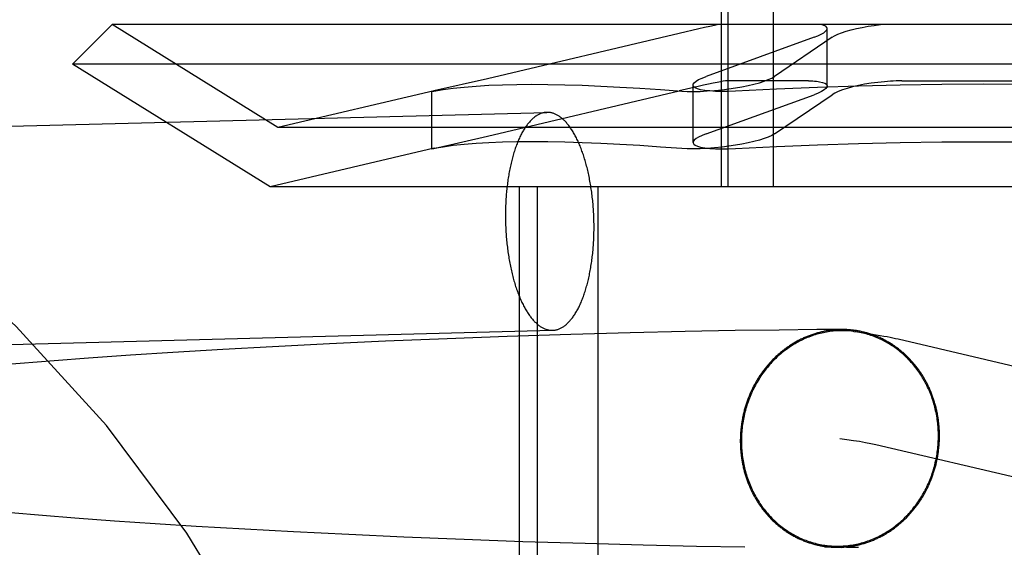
# Model space of a CAD drawing. Header units: inches. Extents: x 0 to 268, y 0 to 174.
# Tile 46 of 79: x 87.0106 to 87.1868, y 88.5557 to 88.6501. Entities that reach past the tile are written whole.
import ezdxf

# ---------------------------------------------------------------- set-up
doc = ezdxf.new("R2010")
doc.units = ezdxf.units.IN
doc.header["$LTSCALE"] = 14.749625
doc.header["$MEASUREMENT"] = 0
doc.linetypes.add('HIDDEN', pattern=[0.2, 0.1, -0.1])
doc.layers.add('DEFAULT_2', color=8, linetype='HIDDEN')

msp = doc.modelspace()

# ---------------------------------------------------------------- linework, layer by layer
at = {"layer": 'DEFAULT_2', "color": 8, "linetype": 'HIDDEN'}
for p, q in [((87.13622, 88.62021), (87.13622, 88.72521)), ((87.13744, 88.62021), (87.13744, 88.72521)), ((87.14556, 88.62021), (87.14556, 88.72521)), ((87.02717, 88.64921), (87.0201, 88.64214)), ((87.33903, 88.64921), (87.02717, 88.64921)), ((87.05685, 88.6308), (87.02717, 88.64921)), ((87.12867, 88.64764), (87.09438, 88.63954)), ((87.15513, 88.63823), (87.15513, 88.64851)), ((87.15279, 88.64694), (87.13348, 88.63994)), ((87.15601, 88.64694), (87.14573, 88.63994)), ((87.3461, 88.64214), (87.0201, 88.64214)), ((87.05546, 88.62021), (87.0201, 88.64214)), ((87.09438, 88.63954), (87.08477, 88.63736)), ((87.15181, 88.63914), (87.13722, 88.63914)), ((87.16851, 88.63914), (87.19768, 88.63914)), ((87.08482, 88.63736), (87.05685, 88.6308)), ((87.08477, 88.63736), (87.08438, 88.63725)), ((87.08438, 88.63725), (87.08478, 88.63732)), ((87.08438, 88.62699), (87.08438, 88.63726)), ((87.09438, 88.62926), (87.12866, 88.63737)), ((87.13114, 88.62812), (87.13114, 88.63839)), ((87.13348, 88.62967), (87.15279, 88.63667)), ((87.14573, 88.62967), (87.15601, 88.63667)), ((86.89757, 88.62815), (87.10499, 88.63352)), ((87.30935, 88.6308), (87.05685, 88.6308)), ((87.08477, 88.62708), (87.09438, 88.62926)), ((87.08482, 88.62709), (87.05546, 88.62021)), ((87.08438, 88.62698), (87.08477, 88.62708)), ((87.08478, 88.62704), (87.08438, 88.62698)), ((87.31073, 88.62021), (87.05546, 88.62021)), ((87.1001, 88.46396), (87.1001, 88.62021)), ((87.10333, 88.46396), (87.10333, 88.62021)), ((87.11417, 88.46396), (87.11417, 88.62021)), ((86.89858, 88.58916), (87.106, 88.59453)), ((87.13867, 88.59447), (87.12976, 88.5943)), ((87.14653, 88.59458), (87.13867, 88.59447)), ((87.15327, 88.59465), (87.14653, 88.59458)), ((87.1578, 88.59467), (87.15327, 88.59465)), ((87.08717, 88.59303), (87.07611, 88.59257)), ((87.09788, 88.59342), (87.08717, 88.59303)), ((87.10925, 88.59378), (87.09788, 88.59342)), ((87.11991, 88.59408), (87.10925, 88.59378)), ((87.12976, 88.5943), (87.11991, 88.59408)), ((87.16784, 88.59299), (87.29764, 88.56259)), ((87.04698, 88.59111), (87.03807, 88.59057)), ((87.05591, 88.5916), (87.04698, 88.59111)), ((87.06607, 88.59211), (87.05591, 88.5916)), ((87.07611, 88.59257), (87.06607, 88.59211)), ((87.02298, 88.58956), (87.01681, 88.5891)), ((87.03049, 88.59008), (87.02298, 88.58956)), ((87.03807, 88.59057), (87.03049, 88.59008)), ((87.01074, 88.58862), (87.00477, 88.58812)), ((87.01681, 88.5891), (87.01074, 88.58862)), ((87.16385, 88.57411), (87.29324, 88.5438)), ((87.01471, 88.5614), (87.00905, 88.56187)), ((87.02051, 88.56094), (87.01471, 88.5614)), ((87.02762, 88.56042), (87.02051, 88.56094)), ((87.03488, 88.55993), (87.02762, 88.56042)), ((87.04224, 88.55946), (87.03488, 88.55993)), ((87.05091, 88.55894), (87.04224, 88.55946)), ((87.05962, 88.55847), (87.05091, 88.55894)), ((87.06955, 88.55798), (87.05962, 88.55847)), ((87.07938, 88.55753), (87.06955, 88.55798)), ((87.09021, 88.5571), (87.07938, 88.55753)), ((87.1007, 88.55672), (87.09021, 88.5571)), ((87.11181, 88.55637), (87.1007, 88.55672)), ((87.12221, 88.55609), (87.11181, 88.55637)), ((87.13178, 88.55588), (87.12221, 88.55609)), ((87.1404, 88.55572), (87.13178, 88.55588)), ((87.15895, 88.55574), (87.15464, 88.55572)), ((87.15557, 88.55598), (87.15617, 88.55589)), ((87.15617, 88.55589), (87.15672, 88.55581)), ((87.15672, 88.55581), (87.15722, 88.55573)), ((87.15722, 88.55573), (87.15766, 88.55566)), ((87.1586, 88.55572), (87.15861, 88.55572)), ((87.15863, 88.55572), (87.15865, 88.55572)), ((87.15867, 88.55573), (87.15869, 88.55573)), ((87.15871, 88.55573), (87.15873, 88.55573)), ((87.15875, 88.55573), (87.1588, 88.55573)), ((87.1588, 88.55573), (87.15886, 88.55573)), ((87.15886, 88.55573), (87.15892, 88.55573)), ((87.15892, 88.55573), (87.15899, 88.55573)), ((87.15895, 88.55574), (87.15944, 88.55574)), ((87.15901, 88.55574), (87.15909, 88.55574)), ((87.15911, 88.55574), (87.15922, 88.55574)), ((87.15944, 88.55574), (87.15962, 88.55574)), ((87.15962, 88.55574), (87.15984, 88.55573)), ((87.15984, 88.55573), (87.16009, 88.55573)), ((87.16009, 88.55573), (87.1604, 88.55572)), ((87.1604, 88.55572), (87.16075, 88.55572))]:
    msp.add_line(p, q, dxfattribs=at)
for points in [[(87.13572, 88.64921), (87.13498, 88.64906), (87.13414, 88.64888), (87.1332, 88.64868), (87.13216, 88.64845), (87.12867, 88.64764)], [(87.15513, 88.64851), (87.15507, 88.64872), (87.15488, 88.64891), (87.15456, 88.64907), (87.15413, 88.64921)], [(87.15601, 88.64694), (87.15646, 88.64722), (87.15704, 88.64749), (87.15773, 88.64776), (87.15853, 88.64802), (87.15941, 88.64827), (87.16038, 88.6485), (87.1614, 88.64872), (87.16247, 88.64891), (87.16357, 88.64907), (87.16469, 88.64921)], [(87.15279, 88.64694), (87.15349, 88.64722), (87.15407, 88.64749), (87.15453, 88.64776), (87.15486, 88.64802), (87.15506, 88.64827), (87.15513, 88.64851)], [(87.08478, 88.63732), (87.08643, 88.6376), (87.08824, 88.63784), (87.09021, 88.63805), (87.09233, 88.63822), (87.0946, 88.63836), (87.09703, 88.63846), (87.0996, 88.63852), (87.10232, 88.63853), (87.10518, 88.63852), (87.10818, 88.63846), (87.11133, 88.63836), (87.11462, 88.63822), (87.11804, 88.63805), (87.1216, 88.63784), (87.12529, 88.6376), (87.12911, 88.63732)], [(87.13722, 88.63914), (87.13694, 88.63913), (87.13655, 88.63908), (87.13604, 88.63899), (87.13543, 88.63888), (87.13472, 88.63873), (87.13391, 88.63856), (87.13301, 88.63836), (87.13203, 88.63814), (87.12866, 88.63737)], [(87.13114, 88.63839), (87.13118, 88.63856), (87.13136, 88.63882), (87.13168, 88.63909), (87.13214, 88.63937), (87.13275, 88.63965), (87.13348, 88.63994)], [(87.13633, 88.63757), (87.13754, 88.63772), (87.13873, 88.63789), (87.13989, 88.63809), (87.14101, 88.63832), (87.14205, 88.63856), (87.14301, 88.63882), (87.14387, 88.63909), (87.14461, 88.63937), (87.14524, 88.63965), (87.14573, 88.63994)], [(87.1831, 88.63853), (87.17564, 88.6385), (87.1682, 88.63839), (87.16078, 88.63822), (87.15339, 88.63799), (87.14605, 88.63768), (87.13876, 88.63732)], [(87.15181, 88.63914), (87.15219, 88.63914), (87.15255, 88.63913), (87.15289, 88.63911), (87.15322, 88.63908), (87.15352, 88.63905), (87.15379, 88.639)], [(87.15379, 88.639), (87.15433, 88.63888), (87.15474, 88.63872), (87.155, 88.63853), (87.15512, 88.63831), (87.15513, 88.63824)], [(87.1654, 88.639), (87.1642, 88.63888), (87.16301, 88.63872), (87.16185, 88.63853), (87.16074, 88.63831), (87.1597, 88.63807), (87.15874, 88.63781), (87.15787, 88.63753), (87.15712, 88.63725), (87.1565, 88.63696), (87.15601, 88.63667)], [(87.16851, 88.63914), (87.16801, 88.63914), (87.1675, 88.63913), (87.16698, 88.63911), (87.16646, 88.63908), (87.16593, 88.63905), (87.1654, 88.639)], [(87.22743, 88.63732), (87.22014, 88.63768), (87.2128, 88.63799), (87.20541, 88.63822), (87.19799, 88.63839), (87.19055, 88.6385), (87.1831, 88.63853)], [(87.12911, 88.63732), (87.1301, 88.63726), (87.1312, 88.63725), (87.1324, 88.63727), (87.13367, 88.63734), (87.13499, 88.63743), (87.13633, 88.63757)], [(87.13248, 88.63757), (87.13194, 88.63772), (87.13154, 88.63789), (87.13127, 88.63809), (87.13115, 88.63832), (87.13114, 88.63839)], [(87.13876, 88.63732), (87.13749, 88.63726), (87.13628, 88.63725), (87.13515, 88.63727), (87.13413, 88.63734), (87.13323, 88.63743), (87.13248, 88.63757)], [(87.15513, 88.63824), (87.1551, 88.63807), (87.15492, 88.63781), (87.1546, 88.63753), (87.15413, 88.63725), (87.15353, 88.63696), (87.15279, 88.63667)], [(87.10499, 88.63352), (87.10489, 88.63352), (87.10477, 88.63351), (87.10464, 88.63349), (87.10452, 88.63347), (87.1044, 88.63345), (87.10428, 88.63342), (87.10416, 88.63339), (87.10404, 88.63335), (87.10392, 88.63331), (87.1038, 88.63326), (87.10368, 88.63321), (87.10356, 88.63316), (87.10345, 88.6331), (87.10333, 88.63303), (87.10321, 88.63297), (87.1031, 88.63289), (87.10298, 88.63281), (87.10286, 88.63273), (87.10275, 88.63264), (87.10263, 88.63255), (87.10252, 88.63246), (87.10241, 88.63236), (87.1023, 88.63225), (87.10219, 88.63215), (87.10208, 88.63203), (87.10197, 88.63192), (87.10186, 88.63179), (87.10175, 88.63167), (87.10164, 88.63154), (87.10154, 88.6314), (87.10143, 88.63127), (87.10133, 88.63112), (87.10122, 88.63098), (87.10112, 88.63083), (87.10102, 88.63067), (87.10092, 88.63052), (87.10082, 88.63035), (87.10072, 88.63019), (87.10063, 88.63002), (87.10053, 88.62984), (87.10044, 88.62967), (87.10034, 88.62949), (87.10025, 88.6293), (87.10016, 88.62911), (87.10007, 88.62892), (87.09998, 88.62872), (87.09989, 88.62853), (87.09981, 88.62832), (87.09973, 88.62812), (87.09964, 88.62791), (87.09956, 88.6277), (87.09948, 88.62748), (87.0994, 88.62726), (87.09932, 88.62704), (87.09925, 88.62681), (87.09917, 88.62659), (87.0991, 88.62636), (87.09903, 88.62612), (87.09896, 88.62588), (87.09889, 88.62564), (87.09883, 88.6254), (87.09876, 88.62516), (87.0987, 88.62491), (87.09864, 88.62466), (87.09858, 88.62441), (87.09852, 88.62415), (87.09846, 88.62389), (87.09841, 88.62363), (87.09835, 88.62337), (87.0983, 88.62311), (87.09825, 88.62284), (87.0982, 88.62257), (87.09815, 88.6223), (87.09811, 88.62203), (87.09807, 88.62175), (87.09802, 88.62148), (87.09799, 88.6212), (87.09795, 88.62092), (87.09791, 88.62064), (87.09788, 88.62035), (87.09784, 88.62007), (87.09781, 88.61978), (87.09778, 88.61949), (87.09776, 88.61921), (87.09773, 88.61892), (87.09771, 88.61862), (87.09769, 88.61833), (87.09767, 88.61804), (87.09765, 88.61774), (87.09763, 88.61745), (87.09762, 88.61715), (87.09761, 88.61686), (87.0976, 88.61656), (87.09759, 88.61626), (87.09758, 88.61596), (87.09758, 88.61566), (87.09758, 88.61536), (87.09757, 88.61506)], [(87.11342, 88.61299), (87.11342, 88.61329), (87.11342, 88.61359), (87.11341, 88.61389), (87.1134, 88.61419), (87.1134, 88.61449), (87.11339, 88.61479), (87.11337, 88.61509), (87.11336, 88.61539), (87.11334, 88.61569), (87.11333, 88.61599), (87.11331, 88.61629), (87.11328, 88.61658), (87.11326, 88.61688), (87.11324, 88.61718), (87.11321, 88.61747), (87.11318, 88.61777), (87.11315, 88.61806), (87.11312, 88.61836), (87.11308, 88.61865), (87.11305, 88.61894), (87.11301, 88.61923), (87.11297, 88.61952), (87.11293, 88.6198), (87.11288, 88.62009), (87.11284, 88.62038), (87.11279, 88.62066), (87.11274, 88.62094), (87.11269, 88.62122), (87.11264, 88.6215), (87.11259, 88.62177), (87.11253, 88.62205), (87.11248, 88.62232), (87.11242, 88.62259), (87.11236, 88.62286), (87.1123, 88.62313), (87.11223, 88.62339), (87.11217, 88.62365), (87.1121, 88.62391), (87.11203, 88.62417), (87.11196, 88.62443), (87.11189, 88.62468), (87.11182, 88.62493), (87.11174, 88.62518), (87.11167, 88.62542), (87.11159, 88.62566), (87.11151, 88.6259), (87.11143, 88.62614), (87.11135, 88.62637), (87.11127, 88.6266), (87.11118, 88.62683), (87.1111, 88.62706), (87.11101, 88.62728), (87.11092, 88.6275), (87.11083, 88.62771), (87.11074, 88.62793), (87.11065, 88.62813), (87.11056, 88.62834), (87.11046, 88.62854), (87.11037, 88.62874), (87.11027, 88.62894), (87.11017, 88.62913), (87.11007, 88.62932), (87.10997, 88.6295), (87.10987, 88.62968), (87.10977, 88.62986), (87.10967, 88.63003), (87.10956, 88.6302), (87.10946, 88.63037), (87.10935, 88.63053), (87.10924, 88.63069), (87.10914, 88.63084), (87.10903, 88.63099), (87.10892, 88.63114), (87.10881, 88.63128), (87.1087, 88.63142), (87.10858, 88.63155), (87.10847, 88.63168), (87.10836, 88.6318), (87.10824, 88.63192), (87.10813, 88.63204), (87.10801, 88.63215), (87.1079, 88.63226), (87.10778, 88.63237), (87.10766, 88.63247), (87.10755, 88.63256), (87.10743, 88.63265), (87.10731, 88.63274), (87.10719, 88.63282), (87.10707, 88.6329), (87.10695, 88.63297), (87.10683, 88.63304), (87.10671, 88.6331), (87.10659, 88.63316), (87.10647, 88.63322), (87.10635, 88.63327), (87.10623, 88.63331), (87.10611, 88.63336), (87.10598, 88.63339), (87.10586, 88.63342), (87.10574, 88.63345), (87.10562, 88.63347), (87.1055, 88.63349), (87.10537, 88.63351), (87.10525, 88.63352), (87.10513, 88.63352), (87.10501, 88.63352)], [(87.12911, 88.62704), (87.12529, 88.62732), (87.1216, 88.62757), (87.11804, 88.62778), (87.11462, 88.62795), (87.11133, 88.62809), (87.10818, 88.62819), (87.10518, 88.62824), (87.10232, 88.62826), (87.0996, 88.62824), (87.09703, 88.62819), (87.0946, 88.62809), (87.09233, 88.62795), (87.09021, 88.62778), (87.08824, 88.62757), (87.08643, 88.62732), (87.08478, 88.62704)], [(87.13348, 88.62967), (87.13275, 88.62938), (87.13214, 88.6291), (87.13168, 88.62882), (87.13136, 88.62855), (87.13118, 88.62829), (87.13114, 88.62812)], [(87.13114, 88.62812), (87.13115, 88.62804), (87.13127, 88.62782), (87.13154, 88.62762), (87.13194, 88.62745), (87.13248, 88.6273)], [(87.14573, 88.62967), (87.14524, 88.62938), (87.14461, 88.6291), (87.14386, 88.62882), (87.14301, 88.62855), (87.14205, 88.62829), (87.141, 88.62804), (87.13989, 88.62782), (87.13872, 88.62762), (87.13753, 88.62745), (87.13633, 88.6273)], [(87.13876, 88.62704), (87.14605, 88.62741), (87.15339, 88.62771), (87.16078, 88.62795), (87.1682, 88.62812), (87.17564, 88.62823), (87.1831, 88.62826)], [(87.1831, 88.62826), (87.19055, 88.62823), (87.19799, 88.62812), (87.20541, 88.62795), (87.2128, 88.62771), (87.22014, 88.62741), (87.22743, 88.62704)], [(87.13633, 88.6273), (87.13499, 88.62716), (87.13367, 88.62706), (87.1324, 88.627), (87.1312, 88.62698), (87.1301, 88.62699), (87.12911, 88.62704)], [(87.13248, 88.6273), (87.13323, 88.62716), (87.13413, 88.62706), (87.13515, 88.627), (87.13628, 88.62698), (87.13749, 88.62699), (87.13876, 88.62704)], [(87.09757, 88.61506), (87.09758, 88.61476), (87.09758, 88.61446), (87.09758, 88.61416), (87.09759, 88.61386), (87.0976, 88.61356), (87.09761, 88.61326), (87.09762, 88.61296), (87.09763, 88.61266), (87.09765, 88.61237), (87.09767, 88.61207), (87.09769, 88.61177), (87.09771, 88.61147), (87.09773, 88.61117), (87.09776, 88.61088), (87.09778, 88.61058), (87.09781, 88.61028), (87.09784, 88.60999), (87.09788, 88.6097), (87.09791, 88.60941), (87.09795, 88.60911), (87.09799, 88.60882), (87.09802, 88.60854), (87.09807, 88.60825), (87.09811, 88.60796), (87.09815, 88.60768), (87.0982, 88.60739), (87.09825, 88.60711), (87.0983, 88.60683), (87.09835, 88.60655), (87.09841, 88.60628), (87.09846, 88.606), (87.09852, 88.60573), (87.09858, 88.60546), (87.09864, 88.60519), (87.0987, 88.60493), (87.09876, 88.60466), (87.09883, 88.6044), (87.09889, 88.60414), (87.09896, 88.60388), (87.09903, 88.60363), (87.0991, 88.60337), (87.09917, 88.60312), (87.09925, 88.60288), (87.09932, 88.60263), (87.0994, 88.60239), (87.09948, 88.60215), (87.09956, 88.60191), (87.09964, 88.60168), (87.09973, 88.60145), (87.09981, 88.60122), (87.09989, 88.601), (87.09998, 88.60077), (87.10007, 88.60056), (87.10016, 88.60034), (87.10025, 88.60013), (87.10034, 88.59992), (87.10044, 88.59971), (87.10053, 88.59951), (87.10063, 88.59931), (87.10072, 88.59912), (87.10082, 88.59893), (87.10092, 88.59874), (87.10102, 88.59855), (87.10112, 88.59837), (87.10122, 88.5982), (87.10133, 88.59802), (87.10143, 88.59785), (87.10154, 88.59769), (87.10164, 88.59752), (87.10175, 88.59737), (87.10186, 88.59721), (87.10197, 88.59706), (87.10208, 88.59692), (87.10219, 88.59678), (87.1023, 88.59664), (87.10241, 88.5965), (87.10252, 88.59637), (87.10263, 88.59625), (87.10275, 88.59613), (87.10286, 88.59601), (87.10298, 88.5959), (87.1031, 88.59579), (87.10321, 88.59569), (87.10333, 88.59559), (87.10345, 88.59549), (87.10356, 88.5954), (87.10368, 88.59531), (87.1038, 88.59523), (87.10392, 88.59515), (87.10404, 88.59508), (87.10416, 88.59501), (87.10428, 88.59495), (87.1044, 88.59489), (87.10452, 88.59483), (87.10464, 88.59478), (87.10477, 88.59474), (87.10489, 88.5947), (87.10501, 88.59466), (87.10513, 88.59463), (87.10525, 88.5946), (87.10537, 88.59458), (87.1055, 88.59456), (87.10562, 88.59455), (87.10574, 88.59454), (87.10586, 88.59453), (87.10598, 88.59453)], [(87.106, 88.59453), (87.10611, 88.59454), (87.10623, 88.59455), (87.10635, 88.59456), (87.10647, 88.59458), (87.10659, 88.5946), (87.10671, 88.59463), (87.10683, 88.59466), (87.10695, 88.5947), (87.10707, 88.59474), (87.10719, 88.59479), (87.10731, 88.59484), (87.10743, 88.59489), (87.10755, 88.59495), (87.10766, 88.59502), (87.10778, 88.59509), (87.1079, 88.59516), (87.10801, 88.59524), (87.10813, 88.59532), (87.10824, 88.59541), (87.10836, 88.5955), (87.10847, 88.59559), (87.10858, 88.59569), (87.1087, 88.5958), (87.10881, 88.59591), (87.10892, 88.59602), (87.10903, 88.59614), (87.10914, 88.59626), (87.10924, 88.59638), (87.10935, 88.59651), (87.10946, 88.59665), (87.10956, 88.59679), (87.10967, 88.59693), (87.10977, 88.59708), (87.10987, 88.59723), (87.10997, 88.59738), (87.11007, 88.59754), (87.11017, 88.5977), (87.11027, 88.59787), (87.11037, 88.59804), (87.11046, 88.59821), (87.11056, 88.59839), (87.11065, 88.59857), (87.11074, 88.59875), (87.11083, 88.59894), (87.11092, 88.59913), (87.11101, 88.59933), (87.1111, 88.59953), (87.11118, 88.59973), (87.11127, 88.59994), (87.11135, 88.60014), (87.11143, 88.60036), (87.11151, 88.60057), (87.11159, 88.60079), (87.11167, 88.60101), (87.11174, 88.60124), (87.11182, 88.60147), (87.11189, 88.6017), (87.11196, 88.60193), (87.11203, 88.60217), (87.1121, 88.60241), (87.11217, 88.60265), (87.11223, 88.6029), (87.1123, 88.60314), (87.11236, 88.60339), (87.11242, 88.60365), (87.11248, 88.6039), (87.11253, 88.60416), (87.11259, 88.60442), (87.11264, 88.60468), (87.11269, 88.60495), (87.11274, 88.60521), (87.11279, 88.60548), (87.11284, 88.60575), (87.11288, 88.60603), (87.11293, 88.6063), (87.11297, 88.60658), (87.11301, 88.60686), (87.11305, 88.60714), (87.11308, 88.60742), (87.11312, 88.6077), (87.11315, 88.60799), (87.11318, 88.60827), (87.11321, 88.60856), (87.11324, 88.60885), (87.11326, 88.60914), (87.11328, 88.60943), (87.11331, 88.60972), (87.11333, 88.61001), (87.11334, 88.61031), (87.11336, 88.6106), (87.11337, 88.6109), (87.11339, 88.6112), (87.1134, 88.61149), (87.1134, 88.61179), (87.11341, 88.61209), (87.11342, 88.61239), (87.11342, 88.61269), (87.11342, 88.61299)], [(87.15777, 88.59467), (87.15759, 88.59467), (87.15742, 88.59466), (87.15725, 88.59466), (87.15707, 88.59465), (87.1569, 88.59464), (87.15672, 88.59463), (87.15655, 88.59462), (87.15637, 88.5946), (87.1562, 88.59459), (87.15602, 88.59457), (87.15585, 88.59455), (87.15567, 88.59452), (87.1555, 88.5945), (87.15533, 88.59447), (87.15515, 88.59445), (87.15498, 88.59442), (87.15481, 88.59438), (87.15463, 88.59435), (87.15446, 88.59432), (87.15429, 88.59428), (87.15412, 88.59424), (87.15394, 88.5942), (87.15377, 88.59416), (87.1536, 88.59411), (87.15343, 88.59407), (87.15326, 88.59402), (87.15309, 88.59397), (87.15292, 88.59392), (87.15275, 88.59386), (87.15258, 88.59381), (87.15242, 88.59375), (87.15225, 88.59369), (87.15208, 88.59363), (87.15191, 88.59357), (87.15175, 88.5935), (87.15158, 88.59344), (87.15142, 88.59337), (87.15125, 88.5933), (87.15109, 88.59323), (87.15093, 88.59316), (87.15076, 88.59308), (87.1506, 88.593), (87.15044, 88.59293), (87.15028, 88.59285), (87.15012, 88.59276), (87.14996, 88.59268), (87.1498, 88.5926), (87.14964, 88.59251), (87.14949, 88.59242), (87.14933, 88.59233), (87.14918, 88.59224), (87.14902, 88.59215), (87.14887, 88.59205), (87.14871, 88.59196), (87.14856, 88.59186), (87.14841, 88.59176), (87.14826, 88.59166), (87.14811, 88.59155), (87.14796, 88.59145), (87.14781, 88.59134), (87.14767, 88.59123), (87.14752, 88.59113), (87.14738, 88.59101), (87.14723, 88.5909), (87.14709, 88.59079), (87.14695, 88.59067), (87.14681, 88.59056), (87.14667, 88.59044), (87.14653, 88.59032), (87.14639, 88.5902), (87.14625, 88.59008), (87.14612, 88.58995), (87.14598, 88.58983), (87.14585, 88.5897), (87.14572, 88.58957), (87.14558, 88.58944), (87.14545, 88.58931), (87.14532, 88.58918), (87.1452, 88.58904), (87.14507, 88.58891), (87.14494, 88.58877), (87.14482, 88.58863), (87.1447, 88.5885), (87.14458, 88.58836), (87.14446, 88.58821), (87.14434, 88.58807), (87.14422, 88.58793), (87.1441, 88.58778), (87.14399, 88.58764), (87.14387, 88.58749), (87.14376, 88.58734), (87.14365, 88.58719), (87.14354, 88.58704), (87.14343, 88.58689), (87.14332, 88.58673), (87.14321, 88.58658), (87.14311, 88.58642), (87.143, 88.58626), (87.1429, 88.58611), (87.1428, 88.58595), (87.1427, 88.58579), (87.1426, 88.58563), (87.14251, 88.58547), (87.14241, 88.5853), (87.14232, 88.58514), (87.14223, 88.58497), (87.14214, 88.58481), (87.14205, 88.58464), (87.14196, 88.58447), (87.14187, 88.58431), (87.14179, 88.58414), (87.14171, 88.58397), (87.14162, 88.58379), (87.14154, 88.58362), (87.14147, 88.58345), (87.14139, 88.58328), (87.14131, 88.5831), (87.14124, 88.58293), (87.14117, 88.58275), (87.1411, 88.58257), (87.14103, 88.5824), (87.14096, 88.58222), (87.14089, 88.58204), (87.14083, 88.58186), (87.14076, 88.58168), (87.1407, 88.5815), (87.14064, 88.58132), (87.14059, 88.58114), (87.14053, 88.58096), (87.14047, 88.58077), (87.14042, 88.58059), (87.14037, 88.58041), (87.14032, 88.58022), (87.14027, 88.58004), (87.14022, 88.57985), (87.14018, 88.57966), (87.14014, 88.57948), (87.14009, 88.57929), (87.14005, 88.5791), (87.14002, 88.57892), (87.13998, 88.57873), (87.13994, 88.57854), (87.13991, 88.57835), (87.13988, 88.57816), (87.13985, 88.57797), (87.13982, 88.57779), (87.13979, 88.5776), (87.13977, 88.57741), (87.13975, 88.57722), (87.13973, 88.57703), (87.13971, 88.57684), (87.13969, 88.57664), (87.13967, 88.57645), (87.13966, 88.57626), (87.13964, 88.57607), (87.13963, 88.57588), (87.13962, 88.57569), (87.13962, 88.5755), (87.13961, 88.57531), (87.13961, 88.57512), (87.1396, 88.57493), (87.1396, 88.57473)], [(87.15993, 88.59433), (87.15979, 88.59434), (87.1595, 88.59438), (87.1592, 88.59441), (87.15891, 88.59443), (87.15861, 88.59445), (87.15831, 88.59446), (87.15802, 88.59446), (87.15772, 88.59446), (87.15742, 88.59446), (87.15712, 88.59445), (87.15682, 88.59443), (87.15653, 88.59441), (87.15623, 88.59438), (87.15593, 88.59435), (87.15564, 88.59431), (87.15534, 88.59427), (87.15505, 88.59422), (87.15475, 88.59417), (87.15446, 88.59411), (87.15416, 88.59404), (87.15387, 88.59397), (87.15358, 88.5939), (87.15329, 88.59382), (87.153, 88.59373), (87.15271, 88.59364), (87.15243, 88.59354), (87.15214, 88.59344), (87.15186, 88.59333), (87.15158, 88.59322), (87.1513, 88.5931), (87.15102, 88.59298), (87.15074, 88.59285), (87.15047, 88.59272), (87.15019, 88.59258), (87.14992, 88.59244), (87.14966, 88.59229), (87.14939, 88.59214), (87.14913, 88.59198), (87.14886, 88.59182), (87.1486, 88.59165), (87.14835, 88.59148), (87.14809, 88.5913), (87.14784, 88.59112), (87.14759, 88.59093), (87.14735, 88.59074), (87.14711, 88.59055), (87.14687, 88.59035), (87.14663, 88.59015), (87.14639, 88.58994), (87.14616, 88.58973), (87.14594, 88.58951), (87.14571, 88.58929), (87.14549, 88.58907), (87.14527, 88.58884), (87.14506, 88.58861), (87.14485, 88.58837), (87.14464, 88.58814), (87.14444, 88.58789), (87.14424, 88.58765), (87.14404, 88.5874), (87.14385, 88.58714), (87.14366, 88.58689), (87.14348, 88.58663), (87.1433, 88.58636), (87.14312, 88.58609), (87.14295, 88.58582), (87.14278, 88.58555), (87.14262, 88.58528), (87.14246, 88.585), (87.1423, 88.58472), (87.14215, 88.58443), (87.142, 88.58414), (87.14186, 88.58386), (87.14172, 88.58356), (87.14159, 88.58327), (87.14146, 88.58297), (87.14134, 88.58267), (87.14122, 88.58237), (87.1411, 88.58207), (87.14099, 88.58176), (87.14089, 88.58146), (87.14079, 88.58115), (87.14069, 88.58084), (87.1406, 88.58053), (87.14051, 88.58021), (87.14043, 88.5799), (87.14035, 88.57958), (87.14028, 88.57926), (87.14021, 88.57895), (87.14015, 88.57863), (87.14009, 88.57831), (87.14004, 88.57798), (87.13999, 88.57766), (87.13995, 88.57734), (87.13991, 88.57701), (87.13988, 88.57669), (87.13985, 88.57637), (87.13983, 88.57604), (87.13981, 88.57572), (87.1398, 88.57539), (87.13979, 88.57506), (87.13979, 88.57474)], [(87.17524, 88.57566), (87.17524, 88.57585), (87.17523, 88.57604), (87.17523, 88.57623), (87.17522, 88.57642), (87.17522, 88.57661), (87.17521, 88.5768), (87.1752, 88.57699), (87.17518, 88.57718), (87.17517, 88.57737), (87.17515, 88.57756), (87.17513, 88.57775), (87.17511, 88.57794), (87.17509, 88.57813), (87.17507, 88.57832), (87.17505, 88.57851), (87.17502, 88.5787), (87.17499, 88.57888), (87.17496, 88.57907), (87.17493, 88.57926), (87.1749, 88.57945), (87.17486, 88.57963), (87.17482, 88.57982), (87.17479, 88.58), (87.17475, 88.58019), (87.1747, 88.58037), (87.17466, 88.58056), (87.17462, 88.58074), (87.17457, 88.58092), (87.17452, 88.58111), (87.17447, 88.58129), (87.17442, 88.58147), (87.17437, 88.58165), (87.17431, 88.58183), (87.17425, 88.58201), (87.1742, 88.58219), (87.17414, 88.58237), (87.17408, 88.58254), (87.17401, 88.58272), (87.17395, 88.5829), (87.17388, 88.58307), (87.17381, 88.58325), (87.17374, 88.58342), (87.17367, 88.58359), (87.1736, 88.58377), (87.17353, 88.58394), (87.17345, 88.58411), (87.17337, 88.58428), (87.1733, 88.58444), (87.17322, 88.58461), (87.17313, 88.58478), (87.17305, 88.58495), (87.17297, 88.58511), (87.17288, 88.58527), (87.17279, 88.58544), (87.1727, 88.5856), (87.17261, 88.58576), (87.17252, 88.58592), (87.17243, 88.58608), (87.17233, 88.58624), (87.17224, 88.58639), (87.17214, 88.58655), (87.17204, 88.58671), (87.17194, 88.58686), (87.17184, 88.58701), (87.17173, 88.58716), (87.17163, 88.58731), (87.17152, 88.58746), (87.17141, 88.58761), (87.1713, 88.58776), (87.17119, 88.5879), (87.17108, 88.58805), (87.17097, 88.58819), (87.17085, 88.58833), (87.17074, 88.58847), (87.17062, 88.58861), (87.1705, 88.58875), (87.17038, 88.58889), (87.17026, 88.58902), (87.17014, 88.58915), (87.17002, 88.58929), (87.1699, 88.58942), (87.16977, 88.58955), (87.16964, 88.58968), (87.16952, 88.5898), (87.16939, 88.58993), (87.16926, 88.59005), (87.16912, 88.59018), (87.16899, 88.5903), (87.16886, 88.59042), (87.16872, 88.59054), (87.16859, 88.59065), (87.16845, 88.59077), (87.16831, 88.59088), (87.16817, 88.591), (87.16803, 88.59111), (87.16789, 88.59122), (87.16775, 88.59132), (87.16761, 88.59143), (87.16746, 88.59154), (87.16732, 88.59164), (87.16717, 88.59174), (87.16703, 88.59184), (87.16688, 88.59194), (87.16673, 88.59204), (87.16658, 88.59213), (87.16643, 88.59222), (87.16628, 88.59232), (87.16613, 88.59241), (87.16597, 88.59249), (87.16582, 88.59258), (87.16566, 88.59267), (87.16551, 88.59275), (87.16535, 88.59283), (87.1652, 88.59291), (87.16504, 88.59299), (87.16488, 88.59307), (87.16472, 88.59314), (87.16456, 88.59322), (87.1644, 88.59329), (87.16424, 88.59336), (87.16408, 88.59343), (87.16391, 88.59349), (87.16375, 88.59356), (87.16359, 88.59362), (87.16342, 88.59368), (87.16326, 88.59374), (87.16309, 88.5938), (87.16293, 88.59385), (87.16276, 88.59391), (87.16259, 88.59396), (87.16242, 88.59401), (87.16226, 88.59406), (87.16209, 88.5941), (87.16192, 88.59415), (87.16175, 88.59419), (87.16158, 88.59423), (87.16141, 88.59427), (87.16124, 88.59431), (87.16107, 88.59435), (87.1609, 88.59438), (87.16072, 88.59441), (87.16055, 88.59444), (87.16038, 88.59447), (87.16021, 88.5945), (87.16003, 88.59452), (87.15986, 88.59454), (87.15969, 88.59456), (87.15951, 88.59458), (87.15934, 88.5946), (87.15917, 88.59461), (87.15899, 88.59463), (87.15882, 88.59464), (87.15864, 88.59465), (87.15847, 88.59466), (87.15829, 88.59466), (87.15812, 88.59467), (87.15794, 88.59467), (87.1578, 88.59467)], [(87.15993, 88.59433), (87.16057, 88.59424), (87.16123, 88.59415), (87.16188, 88.59406), (87.16255, 88.59396), (87.16324, 88.59385), (87.16394, 88.59374), (87.16462, 88.59362), (87.16527, 88.59351), (87.16586, 88.5934), (87.16641, 88.59329), (87.16692, 88.59319), (87.16739, 88.59309), (87.16784, 88.59299)], [(87.17505, 88.57565), (87.17505, 88.57598), (87.17504, 88.5763), (87.17503, 88.57663), (87.17501, 88.57695), (87.17499, 88.57728), (87.17496, 88.5776), (87.17493, 88.57792), (87.17489, 88.57824), (87.17485, 88.57856), (87.1748, 88.57888), (87.17475, 88.5792), (87.17469, 88.57952), (87.17463, 88.57984), (87.17456, 88.58015), (87.17449, 88.58047), (87.17441, 88.58078), (87.17433, 88.58109), (87.17424, 88.5814), (87.17415, 88.5817), (87.17405, 88.58201), (87.17395, 88.58231), (87.17385, 88.58261), (87.17374, 88.58291), (87.17362, 88.58321), (87.1735, 88.58351), (87.17338, 88.5838), (87.17325, 88.58409), (87.17312, 88.58438), (87.17298, 88.58466), (87.17284, 88.58494), (87.17269, 88.58522), (87.17254, 88.5855), (87.17238, 88.58577), (87.17222, 88.58604), (87.17206, 88.58631), (87.17189, 88.58657), (87.17172, 88.58684), (87.17154, 88.58709), (87.17136, 88.58735), (87.17118, 88.5876), (87.17099, 88.58785), (87.1708, 88.58809), (87.1706, 88.58833), (87.1704, 88.58857), (87.1702, 88.5888), (87.16999, 88.58903), (87.16978, 88.58925), (87.16957, 88.58947), (87.16935, 88.58969), (87.16913, 88.5899), (87.1689, 88.59011), (87.16868, 88.59031), (87.16845, 88.59051), (87.16821, 88.59071), (87.16798, 88.5909), (87.16774, 88.59108), (87.16749, 88.59127), (87.16725, 88.59144), (87.167, 88.59162), (87.16675, 88.59178), (87.16649, 88.59195), (87.16624, 88.59211), (87.16598, 88.59226), (87.16571, 88.59241), (87.16545, 88.59255), (87.16518, 88.59269), (87.16492, 88.59282), (87.16465, 88.59295), (87.16437, 88.59308), (87.1641, 88.5932), (87.16382, 88.59331), (87.16354, 88.59342), (87.16326, 88.59352), (87.16298, 88.59362), (87.1627, 88.59371), (87.16241, 88.5938), (87.16213, 88.59388), (87.16184, 88.59396), (87.16155, 88.59403), (87.16126, 88.5941), (87.16097, 88.59416), (87.16068, 88.59421), (87.16038, 88.59426), (87.16009, 88.59431)], [(87.15491, 88.55606), (87.15505, 88.55605), (87.15534, 88.55601), (87.15564, 88.55599), (87.15593, 88.55596), (87.15623, 88.55595), (87.15653, 88.55594), (87.15682, 88.55593), (87.15712, 88.55593), (87.15742, 88.55593), (87.15772, 88.55594), (87.15802, 88.55596), (87.15831, 88.55598), (87.15861, 88.55601), (87.15891, 88.55604), (87.1592, 88.55608), (87.1595, 88.55612), (87.15979, 88.55617), (87.16009, 88.55622), (87.16038, 88.55628), (87.16068, 88.55635), (87.16097, 88.55642), (87.16126, 88.5565), (87.16155, 88.55658), (87.16184, 88.55666), (87.16213, 88.55675), (87.16241, 88.55685), (87.1627, 88.55695), (87.16298, 88.55706), (87.16326, 88.55717), (87.16354, 88.55729), (87.16382, 88.55741), (87.1641, 88.55754), (87.16437, 88.55767), (87.16465, 88.55781), (87.16492, 88.55796), (87.16518, 88.5581), (87.16545, 88.55826), (87.16571, 88.55841), (87.16598, 88.55858), (87.16624, 88.55874), (87.16649, 88.55891), (87.16675, 88.55909), (87.167, 88.55927), (87.16725, 88.55946), (87.16749, 88.55965), (87.16773, 88.55984), (87.16797, 88.56004), (87.16821, 88.56024), (87.16845, 88.56045), (87.16868, 88.56066), (87.1689, 88.56088), (87.16913, 88.5611), (87.16935, 88.56132), (87.16957, 88.56155), (87.16978, 88.56178), (87.16999, 88.56202), (87.1702, 88.56226), (87.1704, 88.5625), (87.1706, 88.56275), (87.1708, 88.563), (87.17099, 88.56325), (87.17118, 88.56351), (87.17136, 88.56377), (87.17154, 88.56403), (87.17172, 88.5643), (87.17189, 88.56457), (87.17206, 88.56484), (87.17222, 88.56512), (87.17238, 88.56539), (87.17254, 88.56568), (87.17269, 88.56596), (87.17284, 88.56625), (87.17298, 88.56654), (87.17312, 88.56683), (87.17325, 88.56712), (87.17338, 88.56742), (87.1735, 88.56772), (87.17362, 88.56802), (87.17374, 88.56832), (87.17385, 88.56863), (87.17395, 88.56893), (87.17405, 88.56924), (87.17415, 88.56955), (87.17424, 88.56987), (87.17433, 88.57018), (87.17441, 88.57049), (87.17449, 88.57081), (87.17456, 88.57113), (87.17463, 88.57145), (87.17469, 88.57177), (87.17475, 88.57209), (87.1748, 88.57241), (87.17485, 88.57273), (87.17489, 88.57305), (87.17493, 88.57338), (87.17496, 88.5737), (87.17499, 88.57403), (87.17501, 88.57435), (87.17503, 88.57468), (87.17504, 88.575), (87.17505, 88.57533), (87.17505, 88.57565)], [(87.15706, 88.55572), (87.15725, 88.55573), (87.15742, 88.55573), (87.15759, 88.55573), (87.15777, 88.55574), (87.15794, 88.55575), (87.15812, 88.55576), (87.15829, 88.55578), (87.15847, 88.55579), (87.15864, 88.55581), (87.15882, 88.55583), (87.15899, 88.55585), (87.15917, 88.55587), (87.15934, 88.55589), (87.15951, 88.55592), (87.15969, 88.55595), (87.15986, 88.55598), (87.16003, 88.55601), (87.16021, 88.55604), (87.16038, 88.55608), (87.16055, 88.55611), (87.16072, 88.55615), (87.1609, 88.55619), (87.16107, 88.55624), (87.16124, 88.55628), (87.16141, 88.55633), (87.16158, 88.55637), (87.16175, 88.55642), (87.16192, 88.55648), (87.16209, 88.55653), (87.16226, 88.55659), (87.16242, 88.55664), (87.16259, 88.5567), (87.16276, 88.55676), (87.16293, 88.55682), (87.16309, 88.55689), (87.16326, 88.55695), (87.16342, 88.55702), (87.16359, 88.55709), (87.16375, 88.55716), (87.16391, 88.55724), (87.16408, 88.55731), (87.16424, 88.55739), (87.1644, 88.55747), (87.16456, 88.55755), (87.16472, 88.55763), (87.16488, 88.55771), (87.16504, 88.5578), (87.1652, 88.55788), (87.16535, 88.55797), (87.16551, 88.55806), (87.16566, 88.55815), (87.16582, 88.55825), (87.16597, 88.55834), (87.16613, 88.55844), (87.16628, 88.55853), (87.16643, 88.55863), (87.16658, 88.55874), (87.16673, 88.55884), (87.16688, 88.55894), (87.16703, 88.55905), (87.16717, 88.55916), (87.16732, 88.55927), (87.16746, 88.55938), (87.16761, 88.55949), (87.16775, 88.5596), (87.16789, 88.55972), (87.16803, 88.55983), (87.16817, 88.55995), (87.16831, 88.56007), (87.16845, 88.56019), (87.16859, 88.56032), (87.16872, 88.56044), (87.16886, 88.56057), (87.16899, 88.56069), (87.16912, 88.56082), (87.16926, 88.56095), (87.16939, 88.56108), (87.16952, 88.56121), (87.16964, 88.56135), (87.16977, 88.56148), (87.1699, 88.56162), (87.17002, 88.56176), (87.17014, 88.5619), (87.17026, 88.56204), (87.17038, 88.56218), (87.1705, 88.56232), (87.17062, 88.56246), (87.17074, 88.56261), (87.17085, 88.56276), (87.17097, 88.5629), (87.17108, 88.56305), (87.17119, 88.5632), (87.1713, 88.56335), (87.17141, 88.56351), (87.17152, 88.56366), (87.17163, 88.56381), (87.17173, 88.56397), (87.17184, 88.56413), (87.17194, 88.56428), (87.17204, 88.56444), (87.17214, 88.5646), (87.17224, 88.56476), (87.17233, 88.56493), (87.17243, 88.56509), (87.17252, 88.56525), (87.17261, 88.56542), (87.1727, 88.56558), (87.17279, 88.56575), (87.17288, 88.56592), (87.17297, 88.56609), (87.17305, 88.56626), (87.17313, 88.56643), (87.17322, 88.5666), (87.1733, 88.56677), (87.17337, 88.56694), (87.17345, 88.56712), (87.17353, 88.56729), (87.1736, 88.56747), (87.17367, 88.56764), (87.17374, 88.56782), (87.17381, 88.56799), (87.17388, 88.56817), (87.17395, 88.56835), (87.17401, 88.56853), (87.17408, 88.56871), (87.17414, 88.56889), (87.1742, 88.56907), (87.17425, 88.56925), (87.17431, 88.56944), (87.17437, 88.56962), (87.17442, 88.5698), (87.17447, 88.56999), (87.17452, 88.57017), (87.17457, 88.57036), (87.17462, 88.57054), (87.17466, 88.57073), (87.1747, 88.57091), (87.17475, 88.5711), (87.17479, 88.57129), (87.17482, 88.57147), (87.17486, 88.57166), (87.1749, 88.57185), (87.17493, 88.57204), (87.17496, 88.57223), (87.17499, 88.57242), (87.17502, 88.57261), (87.17505, 88.5728), (87.17507, 88.57299), (87.17509, 88.57318), (87.17511, 88.57337), (87.17513, 88.57356), (87.17515, 88.57375), (87.17517, 88.57394), (87.17518, 88.57413), (87.1752, 88.57432), (87.17521, 88.57451), (87.17522, 88.5747), (87.17522, 88.57489), (87.17523, 88.57508), (87.17523, 88.57528), (87.17524, 88.57547), (87.17524, 88.57566)], [(87.15742, 88.5752), (87.15867, 88.57503), (87.15983, 88.57485), (87.16091, 88.57468), (87.16203, 88.57448), (87.16294, 88.57431), (87.16385, 88.57411)], [(87.1396, 88.57473), (87.1396, 88.57454), (87.13961, 88.57435), (87.13961, 88.57416), (87.13962, 88.57397), (87.13962, 88.57378), (87.13963, 88.57359), (87.13964, 88.5734), (87.13966, 88.57321), (87.13967, 88.57302), (87.13969, 88.57283), (87.13971, 88.57264), (87.13973, 88.57245), (87.13975, 88.57226), (87.13977, 88.57207), (87.13979, 88.57188), (87.13982, 88.57169), (87.13985, 88.57151), (87.13988, 88.57132), (87.13991, 88.57113), (87.13994, 88.57095), (87.13998, 88.57076), (87.14002, 88.57057), (87.14005, 88.57039), (87.14009, 88.5702), (87.14014, 88.57002), (87.14018, 88.56983), (87.14022, 88.56965), (87.14027, 88.56947), (87.14032, 88.56929), (87.14037, 88.5691), (87.14042, 88.56892), (87.14047, 88.56874), (87.14053, 88.56856), (87.14059, 88.56838), (87.14064, 88.5682), (87.1407, 88.56803), (87.14076, 88.56785), (87.14083, 88.56767), (87.14089, 88.5675), (87.14096, 88.56732), (87.14103, 88.56715), (87.1411, 88.56697), (87.14117, 88.5668), (87.14124, 88.56663), (87.14131, 88.56646), (87.14139, 88.56629), (87.14147, 88.56612), (87.14154, 88.56595), (87.14162, 88.56578), (87.14171, 88.56561), (87.14179, 88.56545), (87.14187, 88.56528), (87.14196, 88.56512), (87.14205, 88.56495), (87.14214, 88.56479), (87.14223, 88.56463), (87.14232, 88.56447), (87.14241, 88.56431), (87.14251, 88.56415), (87.1426, 88.564), (87.1427, 88.56384), (87.1428, 88.56369), (87.1429, 88.56353), (87.143, 88.56338), (87.14311, 88.56323), (87.14321, 88.56308), (87.14332, 88.56293), (87.14343, 88.56278), (87.14354, 88.56263), (87.14365, 88.56249), (87.14376, 88.56235), (87.14387, 88.5622), (87.14399, 88.56206), (87.1441, 88.56192), (87.14422, 88.56178), (87.14434, 88.56164), (87.14446, 88.56151), (87.14458, 88.56137), (87.1447, 88.56124), (87.14482, 88.5611), (87.14494, 88.56097), (87.14507, 88.56084), (87.1452, 88.56071), (87.14532, 88.56059), (87.14545, 88.56046), (87.14558, 88.56034), (87.14572, 88.56021), (87.14585, 88.56009), (87.14598, 88.55997), (87.14612, 88.55985), (87.14625, 88.55974), (87.14639, 88.55962), (87.14653, 88.55951), (87.14667, 88.5594), (87.14681, 88.55929), (87.14695, 88.55918), (87.14709, 88.55907), (87.14723, 88.55896), (87.14738, 88.55886), (87.14752, 88.55875), (87.14767, 88.55865), (87.14781, 88.55855), (87.14796, 88.55845), (87.14811, 88.55836), (87.14826, 88.55826), (87.14841, 88.55817), (87.14856, 88.55808), (87.14871, 88.55799), (87.14887, 88.5579), (87.14902, 88.55781), (87.14918, 88.55772), (87.14933, 88.55764), (87.14949, 88.55756), (87.14964, 88.55748), (87.1498, 88.5574), (87.14996, 88.55732), (87.15012, 88.55725), (87.15028, 88.55718), (87.15044, 88.5571), (87.1506, 88.55703), (87.15076, 88.55697), (87.15093, 88.5569), (87.15109, 88.55684), (87.15125, 88.55677), (87.15142, 88.55671), (87.15158, 88.55665), (87.15175, 88.55659), (87.15191, 88.55654), (87.15208, 88.55649), (87.15225, 88.55643), (87.15242, 88.55638), (87.15258, 88.55633), (87.15275, 88.55629), (87.15292, 88.55624), (87.15309, 88.5562), (87.15326, 88.55616), (87.15343, 88.55612), (87.1536, 88.55608), (87.15377, 88.55605), (87.15394, 88.55601), (87.15412, 88.55598), (87.15429, 88.55595), (87.15446, 88.55592), (87.15463, 88.5559), (87.15481, 88.55587), (87.15498, 88.55585), (87.15515, 88.55583), (87.15533, 88.55581), (87.1555, 88.55579), (87.15567, 88.55578), (87.15585, 88.55576), (87.15602, 88.55575), (87.1562, 88.55574), (87.15637, 88.55574), (87.15655, 88.55573), (87.15672, 88.55573), (87.1569, 88.55572), (87.15706, 88.55572)], [(87.13979, 88.57474), (87.13979, 88.57441), (87.1398, 88.57409), (87.13981, 88.57376), (87.13983, 88.57344), (87.13985, 88.57312), (87.13988, 88.57279), (87.13991, 88.57247), (87.13995, 88.57215), (87.13999, 88.57183), (87.14004, 88.57151), (87.14009, 88.57119), (87.14015, 88.57087), (87.14021, 88.57056), (87.14028, 88.57024), (87.14035, 88.56993), (87.14043, 88.56961), (87.14051, 88.5693), (87.1406, 88.56899), (87.14069, 88.56869), (87.14079, 88.56838), (87.14089, 88.56808), (87.14099, 88.56778), (87.1411, 88.56748), (87.14122, 88.56718), (87.14134, 88.56689), (87.14146, 88.56659), (87.14159, 88.5663), (87.14172, 88.56602), (87.14186, 88.56573), (87.142, 88.56545), (87.14215, 88.56517), (87.1423, 88.56489), (87.14246, 88.56462), (87.14262, 88.56435), (87.14278, 88.56408), (87.14295, 88.56382), (87.14312, 88.56356), (87.1433, 88.5633), (87.14348, 88.56304), (87.14366, 88.56279), (87.14385, 88.56255), (87.14404, 88.5623), (87.14424, 88.56206), (87.14444, 88.56183), (87.14464, 88.56159), (87.14485, 88.56137), (87.14506, 88.56114), (87.14527, 88.56092), (87.14549, 88.5607), (87.14571, 88.56049), (87.14594, 88.56028), (87.14616, 88.56008), (87.14639, 88.55988), (87.14663, 88.55968), (87.14686, 88.55949), (87.1471, 88.55931), (87.14735, 88.55913), (87.14759, 88.55895), (87.14784, 88.55878), (87.14809, 88.55861), (87.14835, 88.55844), (87.1486, 88.55829), (87.14886, 88.55813), (87.14913, 88.55798), (87.14939, 88.55784), (87.14966, 88.5577), (87.14992, 88.55757), (87.15019, 88.55744), (87.15047, 88.55731), (87.15074, 88.5572), (87.15102, 88.55708), (87.1513, 88.55697), (87.15158, 88.55687), (87.15186, 88.55677), (87.15214, 88.55668), (87.15243, 88.55659), (87.15271, 88.55651), (87.153, 88.55643), (87.15329, 88.55636), (87.15358, 88.5563), (87.15387, 88.55624), (87.15416, 88.55618), (87.15446, 88.55613), (87.15475, 88.55609), (87.15557, 88.55598)]]:
    msp.add_lwpolyline(points, dxfattribs=at)
msp.add_arc((86.83326, 88.41846), 0.25, 270, 90, dxfattribs=at)

doc.saveas('drawing.dxf')
